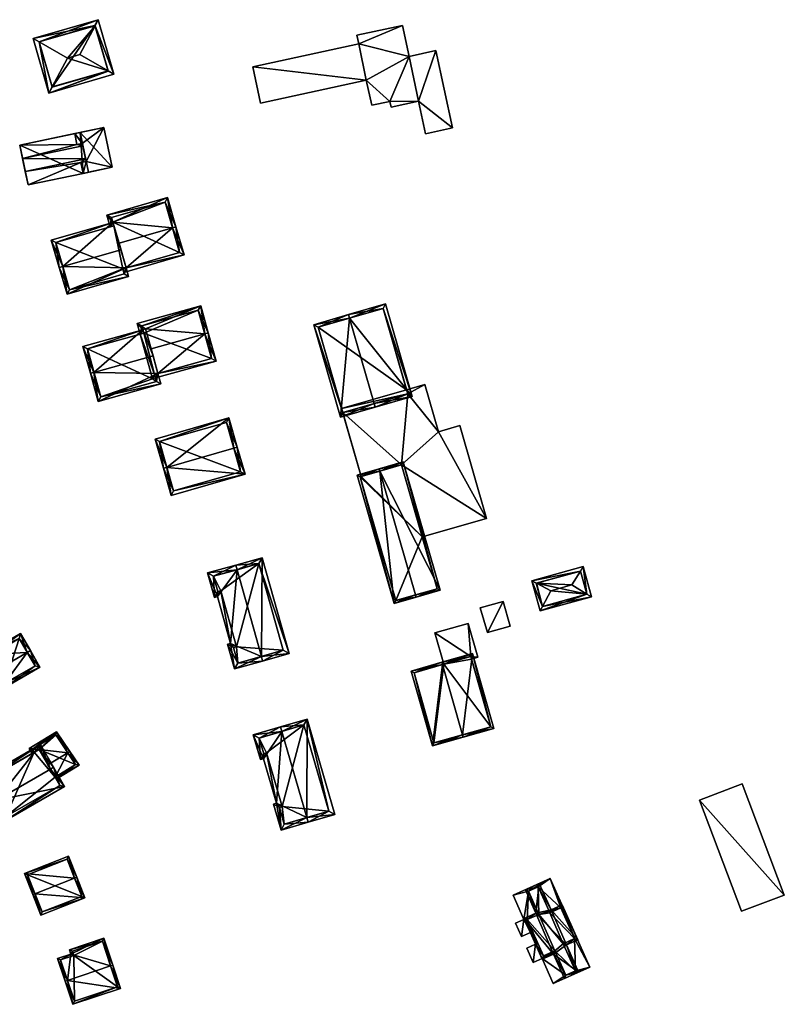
# Model space of a CAD drawing. Header units: inches. Extents: x 2685601 to 2690022, y 1235992 to 1239010.
# Tile 78 of 256: x 2686441 to 2686601, y 1236587 to 1236794. Entities that reach past the tile are written whole.
import ezdxf

# ---------------------------------------------------------------- set-up
doc = ezdxf.new("R2010")
doc.units = ezdxf.units.IN
doc.header["$MEASUREMENT"] = 0
doc.layers.add('Gebaeude Einzelhaus', color=10, linetype='Continuous')
doc.layers.add('Offenes Gebaeude', color=10, linetype='Continuous')

msp = doc.modelspace()

# ---------------------------------------------------------------- meshes
at = {"layer": 'Gebaeude Einzelhaus'}
mesh = msp.add_polyface(dxfattribs=at)
corners = [(2686457.215, 1236794.239, 418.853), (2686443.538, 1236790.294, 418.853), (2686444.786, 1236789.571, 419.285), (2686456.543, 1236792.961, 419.286), (2686450.72, 1236786.135, 421.341), (2686453.351, 1236786.894, 421.341), (2686460.523, 1236782.773, 418.853), (2686459.275, 1236783.49, 419.286), (2686446.845, 1236778.829, 418.853), (2686447.519, 1236780.1, 419.286), (2686456.531, 1236793.001, 419.269), (2686444.775, 1236789.61, 419.269), (2686459.285, 1236783.456, 419.271), (2686447.529, 1236780.066, 419.271), (2686459.285, 1236783.456, 410.561), (2686456.531, 1236793.001, 410.561), (2686444.775, 1236789.61, 410.561), (2686447.529, 1236780.066, 410.561)]
mesh.append_faces([[corners[k] for k in face] for face in [(7, 3, 6), (12, 7, 6), (9, 13, 8), (2, 9, 8), (8, 13, 12), (8, 12, 6), (11, 2, 1), (10, 11, 1), (1, 2, 8), (3, 10, 0), (6, 3, 0), (0, 10, 1), (8, 7, 9), (9, 7, 4), (4, 7, 5), (8, 6, 7), (2, 9, 4), (1, 8, 2), (2, 8, 9), (6, 3, 7), (7, 3, 5), (6, 0, 3), (3, 4, 5), (0, 2, 3), (3, 2, 4), (0, 1, 2)]], dxfattribs={"color": 13})
mesh.append_faces([[corners[k] for k in face] for face in [(15, 17, 16), (14, 17, 15), (13, 17, 14), (13, 14, 12), (9, 17, 13), (16, 17, 2), (2, 17, 9), (11, 16, 2), (15, 16, 10), (10, 16, 11), (14, 15, 3), (3, 15, 10), (7, 14, 3), (12, 14, 7)]], dxfattribs={"color": 41})
mesh = msp.add_polyface(dxfattribs=at)
corners = [(2686524.538, 1236777.123, 410.445), (2686526.018, 1236770.291, 410.445), (2686531.683, 1236771.519, 410.445), (2686528.169, 1236787.734, 410.445), (2686522.561, 1236786.519, 410.445), (2686511.979, 1236789.174, 410.445), (2686521.149, 1236793.039, 410.445), (2686513.539, 1236781.531, 410.445), (2686518.53, 1236777.083, 410.445), (2686511.59, 1236790.968, 410.445), (2686489.68, 1236784.341, 410.446), (2686491.331, 1236776.72, 410.446), (2686514.684, 1236776.249, 410.445), (2686518.791, 1236775.878, 410.445), (2686514.684, 1236776.249, 404.454), (2686513.539, 1236781.531, 404.454), (2686518.53, 1236777.083, 404.454), (2686518.791, 1236775.878, 404.454), (2686524.538, 1236777.123, 404.454), (2686526.018, 1236770.291, 404.454), (2686531.683, 1236771.519, 404.454), (2686528.169, 1236787.734, 404.454), (2686522.561, 1236786.519, 404.454), (2686521.149, 1236793.039, 404.454), (2686511.59, 1236790.968, 404.454), (2686511.979, 1236789.174, 404.454), (2686489.68, 1236784.341, 404.454), (2686491.331, 1236776.72, 404.454)]
mesh.append_faces([[corners[k] for k in face] for face in [(0, 8, 13), (8, 7, 12), (7, 10, 11), (7, 5, 10), (5, 6, 9), (0, 4, 8), (8, 4, 7), (7, 4, 5), (5, 4, 6), (0, 3, 4), (0, 2, 3), (0, 1, 2)]], dxfattribs={"color": 13})
mesh.append_faces([[corners[k] for k in face] for face in [(23, 25, 24), (25, 15, 26), (26, 15, 27), (15, 16, 14), (16, 18, 17), (18, 20, 19), (18, 21, 20), (23, 22, 25), (25, 22, 15), (15, 22, 16), (16, 22, 18), (18, 22, 21), (7, 11, 15), (15, 11, 27), (11, 10, 27), (27, 10, 26), (10, 5, 26), (26, 5, 25), (5, 9, 25), (25, 9, 24), (9, 6, 24), (24, 6, 23), (6, 4, 23), (23, 4, 22), (4, 3, 22), (22, 3, 21), (3, 2, 21), (21, 2, 20), (2, 1, 20), (20, 1, 19), (1, 0, 19), (19, 0, 18), (0, 13, 18), (18, 13, 17), (13, 8, 17), (17, 8, 16), (8, 12, 16), (16, 12, 14), (12, 7, 14), (14, 7, 15)]], dxfattribs={"color": 41})
mesh = msp.add_polyface(dxfattribs=at)
corners = [(2686441.311, 1236765.071, 428.06), (2686441.885, 1236762.341, 428.06), (2686454.553, 1236765.005, 428.06), (2686453.979, 1236767.735, 428.06), (2686452.74, 1236768.025, 427.563), (2686453.868, 1236768.262, 427.563), (2686440.72, 1236767.886, 425.405), (2686452.259, 1236770.313, 425.405), (2686453.535, 1236764.241, 427.563), (2686442.478, 1236759.526, 425.405), (2686454.016, 1236761.952, 425.405), (2686454.664, 1236764.478, 427.563), (2686460.13, 1236763.238, 427.563), (2686458.371, 1236771.599, 427.563), (2686454.016, 1236761.951, 427.563), (2686452.259, 1236770.313, 427.563), (2686453.386, 1236770.55, 425.405), (2686453.386, 1236770.55, 410.694), (2686440.72, 1236767.886, 410.694), (2686442.478, 1236759.526, 410.694), (2686454.016, 1236761.952, 410.694), (2686455.144, 1236762.189, 410.694), (2686455.144, 1236762.189, 425.405), (2686460.13, 1236763.238, 410.694), (2686458.371, 1236771.599, 410.694)]
mesh.append_faces([[corners[k] for k in face] for face in [(14, 11, 8), (5, 15, 4), (11, 13, 5), (5, 13, 15), (14, 12, 11), (11, 12, 13), (2, 8, 11), (8, 9, 10), (2, 1, 8), (8, 1, 9), (0, 4, 6), (6, 4, 7), (0, 3, 4), (4, 3, 5), (0, 2, 3), (0, 1, 2)]], dxfattribs={"color": 13})
mesh.append_faces([[corners[k] for k in face] for face in [(21, 17, 23), (23, 17, 24), (14, 8, 10), (7, 4, 15), (13, 16, 15), (15, 16, 7), (13, 24, 16), (16, 24, 17), (13, 12, 24), (24, 12, 23), (14, 22, 12), (12, 22, 23), (23, 22, 21), (14, 10, 22), (20, 17, 21), (20, 18, 17), (20, 19, 18), (3, 11, 5), (3, 2, 11), (10, 21, 22), (9, 20, 10), (10, 20, 21), (9, 19, 20), (0, 6, 1), (1, 6, 9), (9, 6, 19), (19, 6, 18), (7, 18, 6), (7, 17, 18), (7, 16, 17)]], dxfattribs={"color": 41})
mesh = msp.add_polyface(dxfattribs=at)
corners = [(2686447.355, 1236747.918, 424.412), (2686449.03, 1236742.149, 426.735), (2686449.75, 1236742.358, 426.735), (2686460.26, 1236751.664, 424.412), (2686461.978, 1236745.908, 426.735), (2686463.091, 1236742.074, 425.371), (2686450.655, 1236736.551, 424.744), (2686463.603, 1236740.31, 424.744), (2686460.303, 1236751.676, 424.412), (2686448.285, 1236747.406, 424.702), (2686451.166, 1236737.48, 425), (2686462.674, 1236740.821, 425), (2686462.37, 1236741.865, 425.371), (2686460.469, 1236750.944, 424.702), (2686460.26, 1236751.664, 422.194), (2686459.045, 1236753.159, 421.592), (2686459.749, 1236750.735, 422.449), (2686460.303, 1236751.676, 422.195), (2686471.759, 1236756.85, 421.592), (2686460.469, 1236750.944, 422.449), (2686472.809, 1236750.544, 423.748), (2686461.579, 1236747.283, 423.748), (2686473.529, 1236750.753, 423.748), (2686463.091, 1236742.074, 421.854), (2686462.579, 1236741.146, 421.592), (2686462.37, 1236741.865, 421.854), (2686475.251, 1236744.824, 421.592), (2686471.248, 1236755.921, 421.847), (2686459.974, 1236752.648, 421.847), (2686474.321, 1236745.335, 421.854), (2686460.26, 1236751.664, 409.24), (2686460.469, 1236750.944, 409.24), (2686448.285, 1236747.406, 409.24), (2686451.166, 1236737.48, 409.24), (2686462.674, 1236740.821, 409.24), (2686462.37, 1236741.865, 409.24), (2686463.091, 1236742.074, 409.24), (2686460.303, 1236751.676, 409.24), (2686474.321, 1236745.335, 409.24), (2686471.248, 1236755.921, 409.24), (2686459.974, 1236752.648, 409.24)]
mesh.append_faces([[corners[k] for k in face] for face in [(23, 24, 25), (29, 26, 23), (23, 26, 24), (29, 22, 26), (29, 20, 22), (16, 14, 19), (15, 28, 16), (16, 28, 14), (18, 27, 15), (15, 27, 28), (18, 22, 27), (27, 22, 20), (20, 26, 22), (20, 23, 26), (26, 23, 24), (24, 23, 25), (20, 21, 23), (18, 20, 22), (18, 17, 20), (20, 17, 21), (14, 16, 19), (18, 15, 17), (17, 15, 14), (14, 15, 16), (13, 9, 3), (11, 12, 5), (10, 11, 7), (7, 11, 5), (6, 10, 7), (2, 10, 1), (9, 2, 1), (1, 10, 6), (3, 9, 0), (0, 9, 1), (4, 8, 3), (2, 5, 4), (1, 6, 2), (2, 6, 5), (5, 6, 7), (0, 2, 3), (3, 2, 4), (0, 1, 2)]], dxfattribs={"color": 13})
mesh.append_faces([[corners[k] for k in face] for face in [(39, 37, 40), (40, 37, 30), (39, 38, 37), (37, 38, 36), (28, 30, 14), (28, 40, 30), (28, 27, 40), (40, 27, 39), (20, 39, 27), (20, 38, 39), (20, 29, 38), (23, 38, 29), (23, 36, 38), (32, 35, 33), (33, 35, 34), (32, 31, 35), (35, 31, 36), (36, 31, 37), (37, 31, 30), (25, 23, 12), (12, 23, 5), (25, 36, 23), (25, 35, 36), (11, 25, 12), (11, 34, 25), (25, 34, 35), (11, 10, 34), (34, 10, 33), (2, 9, 10), (10, 9, 33), (33, 9, 32), (19, 9, 13), (19, 32, 9), (19, 31, 32), (14, 19, 3), (3, 19, 13), (14, 31, 19), (14, 30, 31), (17, 3, 8), (17, 14, 3), (8, 21, 17), (21, 5, 23), (8, 4, 21), (21, 4, 5)]], dxfattribs={"color": 41})
mesh = msp.add_polyface(dxfattribs=at)
corners = [(2686481.965, 1236722.511, 421.798), (2686480.321, 1236728.443, 424.288), (2686479.6, 1236728.243, 424.288), (2686469.76, 1236719.908, 422.101), (2686468.317, 1236725.116, 424.288), (2686469.238, 1236718.985, 421.798), (2686469.038, 1236719.708, 422.101), (2686467.169, 1236729.261, 422.355), (2686478.745, 1236734.135, 421.633), (2686465.421, 1236730.445, 421.633), (2686466.574, 1236729.096, 422.355), (2686466.051, 1236728.174, 422.692), (2686466.774, 1236728.374, 422.692), (2686481.043, 1236723.034, 422.101), (2686478.223, 1236733.213, 421.97), (2686466.344, 1236729.923, 421.97), (2686457.203, 1236714.058, 424.785), (2686470.37, 1236717.705, 424.785), (2686469.76, 1236719.908, 425.654), (2686456.294, 1236720.144, 427.108), (2686468.739, 1236723.591, 427.108), (2686455.571, 1236719.944, 427.108), (2686454.001, 1236725.613, 424.785), (2686466.574, 1236729.096, 424.785), (2686467.169, 1236729.261, 424.785), (2686469.448, 1236718.228, 425.07), (2686457.725, 1236714.98, 425.07), (2686469.038, 1236719.708, 425.654), (2686454.924, 1236725.09, 425.081), (2686466.774, 1236728.374, 425.081), (2686469.238, 1236718.985, 409.646), (2686469.038, 1236719.708, 409.646), (2686481.043, 1236723.034, 409.646), (2686478.223, 1236733.213, 409.646), (2686466.344, 1236729.923, 409.646), (2686466.774, 1236728.374, 409.646), (2686466.051, 1236728.174, 409.646), (2686468.643, 1236718.82, 409.646), (2686454.924, 1236725.09, 409.646), (2686457.725, 1236714.98, 409.646), (2686469.448, 1236718.228, 409.646)]
mesh.append_faces([[corners[k] for k in face] for face in [(19, 26, 21), (28, 19, 21), (21, 26, 16), (22, 28, 21), (29, 28, 23), (23, 28, 22), (25, 27, 18), (26, 25, 17), (16, 26, 17), (17, 25, 18), (23, 20, 24), (23, 19, 20), (23, 22, 19), (19, 22, 21), (16, 19, 21), (16, 18, 19), (19, 18, 20), (16, 17, 18), (11, 10, 12), (8, 15, 9), (9, 15, 11), (11, 15, 10), (1, 14, 8), (8, 14, 15), (1, 2, 14), (0, 13, 1), (1, 13, 2), (0, 3, 13), (0, 5, 3), (3, 5, 6), (10, 11, 12), (10, 9, 11), (8, 2, 1), (10, 7, 9), (9, 7, 8), (8, 7, 2), (2, 7, 4), (0, 3, 5), (5, 3, 6), (0, 2, 3), (3, 2, 4), (0, 1, 2)]], dxfattribs={"color": 13})
mesh.append_faces([[corners[k] for k in face] for face in [(39, 37, 40), (40, 37, 30), (39, 38, 37), (37, 38, 36), (7, 10, 24), (24, 10, 23), (24, 4, 7), (4, 18, 3), (24, 20, 4), (4, 20, 18), (27, 3, 18), (27, 6, 3), (25, 6, 27), (25, 5, 6), (25, 40, 5), (5, 40, 30), (25, 26, 40), (40, 26, 39), (26, 38, 39), (19, 28, 26), (26, 28, 38), (29, 11, 28), (28, 11, 38), (38, 11, 36), (29, 12, 11), (23, 12, 29), (23, 10, 12), (35, 31, 36), (36, 31, 37), (37, 31, 30), (35, 32, 31), (35, 33, 32), (35, 34, 33), (12, 35, 11), (11, 35, 36), (10, 35, 12), (10, 15, 35), (35, 15, 34), (15, 14, 34), (34, 14, 33), (14, 32, 33), (2, 13, 14), (14, 13, 32), (3, 32, 13), (3, 31, 32), (3, 6, 31), (5, 31, 6), (5, 30, 31)]], dxfattribs={"color": 41})
mesh = msp.add_polyface(dxfattribs=at)
corners = [(2686510.027, 1236731.546, 419.265), (2686502.504, 1236730.159, 414.785), (2686508.098, 1236710.75, 414.785), (2686509.819, 1236732.268, 419.265), (2686515.205, 1236713.579, 419.265), (2686515.413, 1236712.858, 419.265), (2686523.205, 1236715.104, 414.288), (2686517.611, 1236734.513, 414.288), (2686508.61, 1236711.679, 415.226), (2686522.276, 1236715.616, 414.749), (2686517.099, 1236733.584, 414.748), (2686503.433, 1236729.646, 415.227), (2686508.61, 1236711.679, 412.546), (2686522.276, 1236715.616, 412.546), (2686522.02, 1236716.504, 412.546), (2686517.099, 1236733.584, 405.177), (2686522.02, 1236716.504, 405.176), (2686503.433, 1236729.646, 405.177), (2686508.355, 1236712.565, 412.546), (2686508.355, 1236712.565, 405.176), (2686522.276, 1236715.616, 405.176), (2686508.61, 1236711.679, 405.176)]
mesh.append_faces([[corners[k] for k in face] for face in [(11, 8, 1), (0, 11, 3), (10, 0, 3), (3, 11, 1), (7, 10, 3), (9, 10, 6), (6, 10, 7), (5, 8, 4), (4, 9, 5), (5, 9, 6), (1, 8, 2), (2, 8, 5), (0, 7, 3), (4, 6, 0), (0, 6, 7), (4, 5, 6), (0, 2, 4), (4, 2, 5), (3, 1, 0), (0, 1, 2)]], dxfattribs={"color": 13})
mesh.append_faces([[corners[k] for k in face] for face in [(16, 17, 15), (16, 19, 17), (16, 20, 19), (19, 20, 21), (8, 18, 12), (18, 17, 19), (8, 11, 18), (18, 11, 17), (0, 10, 11), (11, 10, 17), (17, 10, 15), (15, 14, 16), (14, 9, 13), (15, 10, 14), (14, 10, 9), (9, 4, 13), (13, 4, 12), (12, 4, 8)]], dxfattribs={"color": 41})
mesh = msp.add_polyface(dxfattribs=at)
corners = [(2686538.798, 1236689.461, 412.546), (2686533.18, 1236708.958, 412.546), (2686528.733, 1236707.676, 412.546), (2686522.276, 1236715.616, 412.546), (2686525.869, 1236717.613, 412.546), (2686520.92, 1236700.719, 412.546), (2686522.02, 1236716.504, 412.546), (2686508.61, 1236711.679, 412.546), (2686508.334, 1236712.559, 412.546), (2686508.355, 1236712.565, 412.546), (2686512.449, 1236698.277, 412.546), (2686525.287, 1236685.567, 412.546), (2686508.334, 1236712.559, 405.176), (2686512.449, 1236698.277, 405.176), (2686525.287, 1236685.567, 405.176), (2686538.798, 1236689.461, 405.176), (2686533.18, 1236708.958, 405.176), (2686528.733, 1236707.676, 405.176), (2686525.869, 1236717.613, 405.176), (2686522.02, 1236716.504, 405.176), (2686508.355, 1236712.565, 405.176), (2686520.92, 1236700.719, 405.176), (2686508.61, 1236711.679, 405.176), (2686522.276, 1236715.616, 405.176)]
mesh.append_faces([[corners[k] for k in face] for face in [(0, 5, 11), (5, 7, 10), (10, 7, 8), (8, 7, 9), (5, 3, 7), (3, 4, 6), (0, 2, 5), (5, 2, 3), (3, 2, 4), (0, 1, 2)]], dxfattribs={"color": 13})
mesh.append_faces([[corners[k] for k in face] for face in [(17, 23, 18), (18, 23, 19), (22, 12, 20), (22, 13, 12), (17, 21, 23), (23, 21, 22), (22, 21, 13), (16, 15, 17), (17, 15, 21), (21, 15, 14), (12, 9, 20), (12, 8, 9), (18, 19, 4), (4, 19, 6), (4, 2, 18), (18, 2, 17), (2, 1, 17), (17, 1, 16), (1, 0, 16), (16, 0, 15), (15, 0, 14), (14, 0, 11), (8, 13, 10), (8, 12, 13)]], dxfattribs={"color": 41})
mesh = msp.add_polyface(dxfattribs=at)
corners = [(2686471.619, 1236700.191, 424.175), (2686484.691, 1236710.561, 421.687), (2686469.145, 1236706.12, 421.687), (2686485.723, 1236704.22, 424.175), (2686486.444, 1236704.426, 424.175), (2686470.898, 1236699.985, 424.175), (2686488.065, 1236698.751, 421.687), (2686472.519, 1236694.309, 421.687), (2686470.073, 1236705.605, 421.979), (2686473.034, 1236695.236, 422.003), (2686487.138, 1236699.266, 422.003), (2686484.176, 1236709.634, 421.979), (2686487.138, 1236699.266, 407.502), (2686484.176, 1236709.634, 407.502), (2686470.073, 1236705.605, 407.502), (2686473.034, 1236695.236, 407.502)]
mesh.append_faces([[corners[k] for k in face] for face in [(11, 8, 1), (3, 11, 4), (10, 3, 4), (4, 11, 1), (6, 9, 10), (6, 10, 4), (7, 9, 6), (0, 9, 5), (8, 0, 5), (5, 9, 7), (1, 8, 2), (2, 8, 5), (7, 0, 5), (7, 6, 0), (0, 6, 3), (3, 6, 4), (0, 2, 5), (4, 1, 3), (3, 1, 0), (0, 1, 2)]], dxfattribs={"color": 13})
mesh.append_faces([[corners[k] for k in face] for face in [(12, 15, 14), (12, 14, 13), (9, 15, 12), (9, 12, 10), (14, 15, 0), (0, 15, 9), (8, 14, 0), (13, 14, 11), (11, 14, 8), (12, 13, 3), (3, 13, 11), (10, 12, 3)]], dxfattribs={"color": 41})
mesh = msp.add_polyface(dxfattribs=at)
corners = [(2686516.404, 1236699.417, 419.929), (2686516.265, 1236699.898, 419.929), (2686511.611, 1236698.556, 415.118), (2686519.388, 1236671.573, 415.118), (2686523.903, 1236673.394, 419.929), (2686524.041, 1236672.914, 419.929), (2686529.039, 1236674.354, 415.449), (2686521.263, 1236701.338, 415.449), (2686519.73, 1236672.191, 415.615), (2686512.23, 1236698.214, 415.615), (2686528.42, 1236674.696, 415.88), (2686520.92, 1236700.719, 415.881), (2686528.42, 1236674.696, 405.176), (2686519.73, 1236672.191, 405.176), (2686525.287, 1236685.567, 412.546), (2686525.287, 1236685.567, 405.176), (2686520.92, 1236700.719, 412.546), (2686512.449, 1236698.277, 412.546), (2686512.23, 1236698.214, 405.176), (2686512.449, 1236698.277, 405.176), (2686520.92, 1236700.719, 405.176)]
mesh.append_faces([[corners[k] for k in face] for face in [(0, 9, 1), (11, 0, 1), (1, 9, 2), (10, 11, 7), (7, 11, 1), (6, 10, 7), (5, 8, 4), (4, 10, 5), (5, 10, 6), (9, 8, 3), (2, 9, 3), (3, 8, 5), (0, 7, 1), (5, 6, 4), (4, 6, 0), (0, 6, 7), (0, 3, 4), (4, 3, 5), (0, 2, 3), (0, 1, 2)]], dxfattribs={"color": 13})
mesh.append_faces([[corners[k] for k in face] for face in [(15, 19, 20), (15, 18, 19), (12, 13, 15), (15, 13, 18), (8, 9, 13), (13, 9, 18), (18, 17, 19), (17, 11, 16), (18, 9, 17), (17, 9, 11), (11, 9, 0), (11, 14, 16), (14, 12, 15), (11, 10, 14), (14, 10, 12), (10, 8, 12), (12, 8, 13), (10, 4, 8)]], dxfattribs={"color": 41})
mesh = msp.add_polyface(dxfattribs=at)
corners = [(2686491.493, 1236660.469, 425.254), (2686497.304, 1236661.06, 422.932), (2686491.655, 1236681.206, 422.932), (2686491.763, 1236659.506, 425.254), (2686486.385, 1236678.691, 425.254), (2686486.115, 1236679.653, 425.254), (2686482.251, 1236673.033, 423.172), (2686480.203, 1236677.995, 422.932), (2686481.641, 1236672.863, 422.932), (2686485.009, 1236663.198, 423.172), (2686485.85, 1236657.849, 422.932), (2686484.399, 1236663.026, 422.932), (2686490.963, 1236679.974, 423.335), (2686481.435, 1236677.303, 423.31), (2686482.335, 1236674.094, 423.311), (2686482.945, 1236674.264, 423.55), (2686485.631, 1236662.334, 423.31), (2686486.241, 1236662.505, 423.55), (2686486.543, 1236659.081, 423.31), (2686496.071, 1236661.753, 423.336), (2686490.963, 1236679.974, 409.57), (2686481.435, 1236677.303, 409.57), (2686482.335, 1236674.094, 409.57), (2686482.945, 1236674.264, 409.57), (2686486.241, 1236662.505, 409.57), (2686485.631, 1236662.334, 409.57), (2686486.543, 1236659.081, 409.57), (2686496.071, 1236661.753, 409.57)]
mesh.append_faces([[corners[k] for k in face] for face in [(1, 19, 12), (0, 19, 3), (18, 0, 3), (3, 19, 1), (10, 18, 3), (16, 18, 11), (11, 18, 10), (17, 16, 9), (15, 17, 9), (9, 16, 11), (14, 15, 6), (6, 15, 9), (13, 14, 8), (8, 14, 6), (7, 13, 8), (4, 13, 5), (12, 4, 5), (5, 13, 7), (1, 12, 2), (2, 12, 5), (0, 10, 3), (4, 9, 0), (0, 9, 10), (10, 9, 11), (4, 6, 9), (5, 7, 4), (4, 7, 6), (6, 7, 8), (0, 2, 4), (4, 2, 5), (3, 1, 0), (0, 1, 2)]], dxfattribs={"color": 13})
mesh.append_faces([[corners[k] for k in face] for face in [(24, 27, 26), (24, 26, 25), (21, 23, 22), (20, 27, 24), (20, 24, 23), (20, 23, 21), (12, 27, 20), (19, 27, 12), (26, 27, 0), (0, 27, 19), (18, 26, 0), (25, 26, 18), (16, 25, 18), (24, 25, 16), (17, 24, 16), (23, 24, 17), (15, 23, 17), (22, 23, 14), (14, 23, 15), (21, 22, 13), (13, 22, 14), (20, 21, 4), (4, 21, 13), (12, 20, 4)]], dxfattribs={"color": 41})
mesh = msp.add_polyface(dxfattribs=at)
corners = [(2686558.531, 1236678.401, 410.633), (2686548.325, 1236676.35, 410.27), (2686549.293, 1236675.84, 410.633), (2686559.099, 1236679.338, 410.27), (2686556.761, 1236675.485, 411.764), (2686552.313, 1236674.251, 411.764), (2686559.918, 1236673.572, 410.612), (2686560.855, 1236673.004, 410.27), (2686550.592, 1236670.985, 410.612), (2686550.081, 1236670.016, 410.27), (2686558.576, 1236678.414, 410.612), (2686549.249, 1236675.828, 410.612), (2686559.931, 1236673.526, 410.592), (2686550.604, 1236670.94, 410.592), (2686559.931, 1236673.526, 402.935), (2686558.576, 1236678.414, 402.935), (2686549.249, 1236675.828, 402.936), (2686550.604, 1236670.94, 402.935)]
mesh.append_faces([[corners[k] for k in face] for face in [(12, 6, 7), (8, 13, 9), (9, 13, 12), (9, 12, 7), (11, 8, 1), (2, 11, 1), (0, 2, 1), (1, 8, 9), (10, 0, 3), (6, 10, 3), (7, 6, 3), (3, 0, 1), (8, 6, 5), (5, 6, 4), (9, 7, 8), (8, 7, 6), (2, 8, 5), (2, 1, 8), (8, 1, 9), (6, 0, 4), (7, 3, 6), (6, 3, 0), (0, 2, 4), (4, 2, 5), (3, 1, 0), (0, 1, 2)]], dxfattribs={"color": 13})
mesh.append_faces([[corners[k] for k in face] for face in [(14, 17, 16), (14, 16, 15), (12, 17, 14), (13, 17, 12), (16, 17, 8), (8, 17, 13), (11, 16, 8), (2, 16, 11), (15, 16, 0), (0, 16, 2), (10, 15, 0), (14, 15, 6), (6, 15, 10), (12, 14, 6)]], dxfattribs={"color": 41})
mesh = msp.add_polyface(dxfattribs=at)
corners = [(2686542.315, 1236672.031, 410.934), (2686538.994, 1236665.474, 410.436), (2686543.796, 1236666.845, 410.934), (2686537.511, 1236670.659, 410.436), (2686542.315, 1236672.031, 405.186), (2686543.796, 1236666.845, 405.186), (2686537.511, 1236670.659, 405.186), (2686538.994, 1236665.474, 405.186)]
mesh.append_faces([[corners[k] for k in face] for face in [(3, 1, 0), (0, 1, 2)]], dxfattribs={"color": 13})
mesh.append_faces([[corners[k] for k in face] for face in [(4, 7, 6), (4, 5, 7), (2, 1, 5), (5, 1, 7), (1, 3, 7), (7, 3, 6), (3, 4, 6), (3, 0, 4), (0, 2, 4), (4, 2, 5)]], dxfattribs={"color": 41})
mesh = msp.add_polyface(dxfattribs=at)
corners = [(2686535.539, 1236660.449, 411.088), (2686534.98, 1236667.406, 410.934), (2686527.97, 1236665.416, 410.934), (2686536.999, 1236660.291, 411.1), (2686529.84, 1236658.831, 411.088), (2686535.689, 1236659.919, 411.1), (2686527.97, 1236665.416, 405.383), (2686534.98, 1236667.406, 405.383), (2686529.84, 1236658.831, 405.383), (2686535.689, 1236659.919, 405.383), (2686536.999, 1236660.291, 405.383), (2686535.539, 1236660.449, 405.383)]
mesh.append_faces([[corners[k] for k in face] for face in [(3, 0, 5), (0, 2, 4), (3, 1, 0), (0, 1, 2)]], dxfattribs={"color": 13})
mesh.append_faces([[corners[k] for k in face] for face in [(6, 11, 8), (11, 10, 9), (6, 7, 11), (11, 7, 10), (1, 10, 7), (1, 3, 10), (10, 3, 9), (9, 3, 5), (4, 2, 8), (8, 2, 6), (2, 1, 6), (6, 1, 7)]], dxfattribs={"color": 41})
mesh = msp.add_polyface(dxfattribs=at)
corners = [(2686434.897, 1236660.937, 433.486), (2686436.59, 1236658.011, 434.767), (2686442.305, 1236661.317, 434.767), (2686434.577, 1236659.994, 433.735), (2686435.942, 1236657.636, 434.767), (2686440.885, 1236665.268, 433.202), (2686442.954, 1236661.693, 434.767), (2686434.521, 1236661.586, 433.202), (2686434.249, 1236660.562, 433.486), (2686444.953, 1236658.236, 433.202), (2686437.565, 1236654.83, 433.496), (2686437.941, 1236654.181, 433.202), (2686440.611, 1236664.244, 433.486), (2686443.929, 1236658.51, 433.496), (2686443.929, 1236658.51, 424.262), (2686440.611, 1236664.244, 424.262), (2686434.249, 1236660.562, 424.262), (2686437.565, 1236654.83, 424.262)]
mesh.append_faces([[corners[k] for k in face] for face in [(9, 13, 6), (6, 13, 2), (9, 11, 13), (13, 11, 10), (5, 12, 7), (7, 12, 0), (5, 6, 12), (12, 6, 2), (9, 10, 11), (10, 1, 4), (9, 2, 10), (10, 2, 1), (9, 6, 2), (3, 0, 8), (0, 5, 7), (0, 2, 5), (5, 2, 6), (4, 1, 3), (3, 1, 0), (0, 1, 2)]], dxfattribs={"color": 13})
mesh.append_faces([[corners[k] for k in face] for face in [(14, 17, 15), (15, 17, 16), (14, 13, 17), (17, 13, 10), (15, 0, 12), (15, 16, 0), (0, 16, 8), (12, 14, 15), (2, 13, 12), (12, 13, 14)]], dxfattribs={"color": 41})
mesh = msp.add_polyface(dxfattribs=at)
corners = [(2686529.583, 1236658.758, 421.717), (2686529.446, 1236659.239, 421.717), (2686522.965, 1236657.399, 416.574), (2686527.428, 1236641.68, 416.574), (2686533.773, 1236644.001, 421.717), (2686533.909, 1236643.52, 421.717), (2686540.346, 1236645.348, 416.74), (2686535.884, 1236661.066, 416.74), (2686523.583, 1236657.054, 416.956), (2686527.773, 1236642.298, 416.956), (2686539.729, 1236645.693, 417.111), (2686535.539, 1236660.449, 417.112), (2686539.729, 1236645.693, 405.383), (2686527.773, 1236642.298, 405.383), (2686535.689, 1236659.919, 405.383), (2686535.689, 1236659.919, 411.1), (2686535.539, 1236660.449, 411.088), (2686529.84, 1236658.831, 411.088), (2686523.583, 1236657.054, 405.383), (2686529.84, 1236658.831, 405.383), (2686535.539, 1236660.449, 405.383)]
mesh.append_faces([[corners[k] for k in face] for face in [(7, 11, 1), (1, 11, 0), (5, 10, 6), (6, 10, 7), (7, 10, 11), (5, 4, 10), (3, 9, 5), (5, 9, 4), (0, 8, 1), (1, 8, 2), (2, 8, 3), (3, 8, 9), (4, 7, 0), (0, 7, 1), (5, 6, 4), (4, 6, 7), (0, 3, 4), (4, 3, 5), (0, 2, 3), (0, 1, 2)]], dxfattribs={"color": 13})
mesh.append_faces([[corners[k] for k in face] for face in [(12, 19, 14), (14, 19, 20), (12, 13, 19), (19, 13, 18), (9, 8, 13), (13, 8, 18), (0, 17, 8), (8, 17, 18), (18, 17, 19), (0, 11, 17), (17, 11, 16), (12, 15, 10), (10, 15, 11), (11, 15, 16), (12, 14, 15), (10, 9, 12), (12, 9, 13), (10, 4, 9)]], dxfattribs={"color": 41})
mesh = msp.add_polyface(dxfattribs=at)
corners = [(2686489.789, 1236644.005, 422.765), (2686491.315, 1236638.781, 422.765), (2686491.915, 1236638.956, 423.045), (2686495.766, 1236644.71, 425.42), (2686494.645, 1236629.61, 423.044), (2686495.64, 1236623.978, 422.765), (2686494.046, 1236629.435, 422.765), (2686501.057, 1236626.602, 425.419), (2686501.338, 1236625.641, 425.419), (2686495.485, 1236645.67, 425.42), (2686501.093, 1236647.308, 422.764), (2686506.945, 1236627.28, 422.764), (2686491.995, 1236640.021, 423.213), (2686491.029, 1236643.326, 423.212), (2686492.595, 1236640.196, 423.493), (2686495.286, 1236628.756, 423.212), (2686495.885, 1236628.931, 423.491), (2686496.32, 1236625.218, 423.212), (2686505.705, 1236627.959, 423.218), (2686500.413, 1236646.068, 423.22), (2686500.413, 1236646.068, 409.735), (2686491.029, 1236643.326, 409.735), (2686491.995, 1236640.021, 409.735), (2686492.595, 1236640.196, 409.735), (2686495.885, 1236628.931, 409.735), (2686495.286, 1236628.756, 409.735), (2686496.32, 1236625.218, 409.735), (2686505.705, 1236627.959, 409.735)]
mesh.append_faces([[corners[k] for k in face] for face in [(3, 13, 9), (19, 3, 9), (9, 13, 0), (10, 18, 19), (10, 19, 9), (11, 18, 10), (7, 18, 8), (17, 7, 8), (8, 18, 11), (15, 17, 5), (5, 17, 8), (6, 15, 5), (16, 15, 4), (14, 16, 4), (4, 15, 6), (12, 14, 2), (2, 14, 4), (13, 12, 1), (0, 13, 1), (1, 12, 2), (11, 7, 8), (11, 10, 7), (7, 10, 3), (3, 10, 9), (0, 3, 9), (7, 5, 8), (3, 4, 7), (7, 4, 5), (5, 4, 6), (0, 2, 3), (3, 2, 4), (0, 1, 2)]], dxfattribs={"color": 13})
mesh.append_faces([[corners[k] for k in face] for face in [(24, 27, 26), (24, 26, 25), (21, 23, 22), (20, 27, 24), (20, 24, 23), (20, 23, 21), (18, 27, 20), (18, 20, 19), (26, 27, 7), (7, 27, 18), (17, 26, 7), (25, 26, 15), (15, 26, 17), (24, 25, 15), (16, 24, 15), (23, 24, 16), (14, 23, 16), (22, 23, 12), (12, 23, 14), (21, 22, 13), (13, 22, 12), (20, 21, 3), (3, 21, 13), (19, 20, 3)]], dxfattribs={"color": 41})
mesh = msp.add_polyface(dxfattribs=at)
corners = [(2686444.784, 1236640.923, 433.447), (2686448.411, 1236644.655, 433.053), (2686442.696, 1236641.134, 433.053), (2686450.8, 1236640.237, 434.602), (2686451.226, 1236640.499, 434.602), (2686443.772, 1236640.34, 433.436), (2686443.339, 1236640.091, 433.431), (2686446.652, 1236637.68, 434.602), (2686448.132, 1236635.108, 433.465), (2686453.171, 1236637.628, 433.274), (2686448.381, 1236634.676, 433.274), (2686452.465, 1236637.779, 433.465), (2686448.266, 1236643.978, 433.208), (2686443.384, 1236640.97, 433.208), (2686452.465, 1236637.779, 425.083), (2686448.266, 1236643.978, 425.083), (2686443.384, 1236640.97, 425.083), (2686443.772, 1236640.34, 425.083), (2686448.132, 1236635.108, 425.083), (2686444.784, 1236640.923, 425.083)]
mesh.append_faces([[corners[k] for k in face] for face in [(1, 13, 2), (2, 13, 6), (6, 13, 5), (4, 12, 1), (1, 12, 13), (4, 3, 12), (10, 11, 9), (9, 11, 4), (4, 11, 3), (10, 8, 11), (3, 9, 4), (3, 8, 9), (9, 8, 10), (3, 7, 8), (3, 0, 7), (0, 2, 5), (5, 2, 6), (4, 1, 3), (3, 1, 0), (0, 1, 2)]], dxfattribs={"color": 13})
mesh.append_faces([[corners[k] for k in face] for face in [(14, 19, 15), (15, 19, 16), (16, 19, 17), (14, 18, 19), (14, 11, 18), (18, 11, 8), (16, 17, 13), (13, 17, 5), (13, 12, 16), (16, 12, 15), (3, 15, 12), (3, 14, 15), (3, 11, 14)]], dxfattribs={"color": 41})
mesh = msp.add_polyface(dxfattribs=at)
corners = [(2686435.843, 1236630.29, 437.588), (2686445.059, 1236641.946, 435.819), (2686432.448, 1236634.683, 435.819), (2686447.155, 1236636.806, 437.588), (2686447.804, 1236637.18, 437.588), (2686435.193, 1236629.916, 437.588), (2686437.538, 1236625.845, 435.819), (2686450.149, 1236633.109, 435.819), (2686433.471, 1236634.408, 436.06), (2686444.784, 1236640.923, 436.06), (2686437.813, 1236626.869, 436.102), (2686449.125, 1236633.384, 436.101), (2686448.132, 1236635.108, 433.465), (2686446.652, 1236637.68, 434.602), (2686449.125, 1236633.384, 425.083), (2686448.132, 1236635.108, 425.083), (2686444.784, 1236640.923, 433.447), (2686443.772, 1236640.34, 433.436), (2686433.471, 1236634.408, 425.083), (2686443.772, 1236640.34, 425.083), (2686437.813, 1236626.869, 425.083), (2686444.784, 1236640.923, 425.083)]
mesh.append_faces([[corners[k] for k in face] for face in [(3, 9, 4), (11, 3, 4), (7, 11, 4), (6, 10, 11), (6, 11, 7), (0, 10, 5), (8, 0, 5), (5, 10, 6), (2, 8, 5), (9, 8, 1), (4, 9, 1), (1, 8, 2), (0, 7, 3), (3, 7, 4), (5, 6, 0), (0, 6, 7), (0, 2, 5), (4, 1, 3), (3, 1, 0), (0, 1, 2)]], dxfattribs={"color": 13})
mesh.append_faces([[corners[k] for k in face] for face in [(15, 19, 21), (14, 20, 15), (15, 20, 19), (19, 20, 18), (11, 20, 14), (11, 10, 20), (0, 8, 10), (10, 8, 20), (20, 8, 18), (18, 17, 19), (17, 9, 16), (18, 8, 17), (17, 8, 9), (9, 13, 16), (12, 14, 15), (12, 11, 14), (9, 3, 13), (13, 3, 12), (12, 3, 11)]], dxfattribs={"color": 41})
mesh = msp.add_polyface(dxfattribs=at)
corners = [(2686452.247, 1236613.878, 441.622), (2686450.973, 1236618.489, 438.801), (2686441.699, 1236614.844, 438.801), (2686452.713, 1236614.061, 441.622), (2686443.905, 1236610.599, 441.622), (2686443.439, 1236610.416, 441.622), (2686454.399, 1236609.77, 438.967), (2686445.125, 1236606.126, 438.967), (2686450.69, 1236617.84, 439.098), (2686453.75, 1236610.053, 439.255), (2686442.348, 1236614.561, 439.098), (2686445.408, 1236606.775, 439.255), (2686453.75, 1236610.053, 428.179), (2686450.69, 1236617.84, 428.179), (2686442.348, 1236614.561, 428.179), (2686445.408, 1236606.775, 428.179)]
mesh.append_faces([[corners[k] for k in face] for face in [(6, 11, 9), (7, 11, 6), (4, 11, 5), (10, 4, 5), (5, 11, 7), (8, 10, 2), (2, 10, 5), (1, 8, 2), (0, 8, 3), (9, 0, 3), (6, 9, 3), (3, 8, 1), (7, 4, 5), (7, 6, 4), (4, 6, 0), (0, 6, 3), (0, 2, 4), (4, 2, 5), (3, 1, 0), (0, 1, 2)]], dxfattribs={"color": 13})
mesh.append_faces([[corners[k] for k in face] for face in [(12, 15, 14), (12, 14, 13), (11, 15, 12), (11, 12, 9), (4, 15, 11), (14, 15, 10), (10, 15, 4), (13, 14, 8), (8, 14, 10), (12, 13, 8), (0, 12, 8), (9, 12, 0)]], dxfattribs={"color": 41})
mesh = msp.add_polyface(dxfattribs=at)
corners = [(2686548.605, 1236596.173, 414.824), (2686549.138, 1236600.018, 414.824), (2686547.26, 1236599.178, 414.824), (2686550.49, 1236597.016, 414.824), (2686550.793, 1236597.545, 414.824), (2686547.375, 1236605.176, 414.824), (2686548.046, 1236602.454, 414.824), (2686555.454, 1236593.479, 414.824), (2686552.843, 1236591.763, 414.824), (2686553.16, 1236598.605, 414.824), (2686560.539, 1236595.209, 414.824), (2686557.316, 1236601.183, 414.824), (2686552.223, 1236613.779, 414.824), (2686557.506, 1236594.399, 414.824), (2686547.636, 1236611.176, 414.824), (2686544.416, 1236610.283, 414.824), (2686549.659, 1236612.083, 414.824), (2686554.434, 1236607.616, 414.824), (2686546.679, 1236605.23, 414.824), (2686546.17, 1236601.613, 414.824), (2686544.906, 1236604.435, 414.824), (2686549.831, 1236606.276, 414.824), (2686551.963, 1236606.948, 414.824), (2686552.121, 1236606.58, 414.824), (2686554.944, 1236600.119, 414.824), (2686544.416, 1236610.283, 404.67), (2686552.223, 1236613.779, 404.67), (2686546.679, 1236605.23, 404.67), (2686544.906, 1236604.435, 404.67), (2686546.17, 1236601.613, 404.67), (2686548.046, 1236602.454, 404.67), (2686549.138, 1236600.018, 404.67), (2686547.26, 1236599.178, 404.67), (2686548.605, 1236596.173, 404.67), (2686550.49, 1236597.016, 404.67), (2686552.843, 1236591.763, 404.67), (2686560.539, 1236595.209, 404.67), (2686547.375, 1236605.176, 404.67), (2686550.793, 1236597.545, 404.67), (2686547.636, 1236611.176, 404.67), (2686557.316, 1236601.183, 404.67), (2686554.434, 1236607.616, 404.67), (2686549.659, 1236612.083, 404.67), (2686555.454, 1236593.479, 404.67), (2686557.506, 1236594.399, 404.67), (2686553.16, 1236598.605, 404.67), (2686554.944, 1236600.119, 404.67), (2686551.963, 1236606.948, 404.67), (2686552.121, 1236606.58, 404.67), (2686549.831, 1236606.276, 404.67)]
mesh.append_faces([[corners[k] for k in face] for face in [(13, 11, 24), (17, 22, 23), (17, 16, 22), (21, 14, 5), (18, 5, 14), (5, 18, 6), (6, 18, 19), (19, 18, 20), (14, 15, 18), (11, 12, 17), (17, 12, 16), (16, 12, 14), (14, 12, 15), (7, 10, 13), (13, 10, 11), (11, 10, 12), (7, 8, 10), (4, 3, 9), (9, 3, 7), (7, 3, 8), (5, 1, 4), (1, 5, 6), (4, 1, 3), (3, 1, 0), (0, 1, 2)]], dxfattribs={"color": 13})
mesh.append_faces([[corners[k] for k in face] for face in [(37, 39, 49), (42, 41, 47), (47, 41, 48), (40, 44, 46), (45, 34, 38), (34, 45, 43), (43, 35, 34), (40, 36, 44), (44, 36, 43), (43, 36, 35), (39, 26, 42), (42, 26, 41), (41, 26, 40), (40, 26, 36), (39, 25, 26), (37, 27, 39), (39, 27, 25), (27, 29, 28), (37, 30, 27), (27, 30, 29), (38, 31, 37), (31, 38, 34), (37, 31, 30), (34, 33, 31), (31, 33, 32), (12, 10, 26), (26, 10, 36), (10, 8, 36), (36, 8, 35), (8, 3, 35), (35, 3, 34), (3, 0, 34), (34, 0, 33), (0, 2, 33), (33, 2, 32), (2, 1, 32), (32, 1, 31), (1, 6, 31), (31, 6, 30), (6, 19, 30), (30, 19, 29), (19, 20, 29), (29, 20, 28), (20, 18, 28), (28, 18, 27), (18, 15, 27), (27, 15, 25), (15, 12, 25), (25, 12, 26)]], dxfattribs={"color": 41})
mesh = msp.add_polyface(dxfattribs=at)
corners = [(2686552.374, 1236607.241, 417.644), (2686557.976, 1236600.93, 417.644), (2686554.686, 1236608.278, 417.644), (2686549.911, 1236612.744, 417.644), (2686549.17, 1236606.529, 417.644), (2686555.605, 1236599.868, 417.644), (2686546.975, 1236611.429, 417.644), (2686546.714, 1236605.429, 417.644), (2686552.908, 1236597.944, 417.644), (2686550.54, 1236596.884, 417.644), (2686555.201, 1236592.819, 417.644), (2686558.168, 1236594.146, 417.644), (2686554.434, 1236607.616, 417.644), (2686557.316, 1236601.183, 417.644), (2686549.659, 1236612.083, 417.644), (2686551.963, 1236606.948, 417.644), (2686552.121, 1236606.58, 417.644), (2686547.636, 1236611.176, 417.644), (2686547.375, 1236605.176, 417.644), (2686549.831, 1236606.276, 417.644), (2686550.793, 1236597.545, 417.644), (2686555.454, 1236593.479, 417.644), (2686553.16, 1236598.605, 417.644), (2686557.506, 1236594.399, 417.644), (2686554.944, 1236600.119, 417.644), (2686549.659, 1236612.083, 414.824), (2686551.963, 1236606.948, 414.824), (2686547.636, 1236611.176, 414.824), (2686549.831, 1236606.276, 414.824), (2686547.375, 1236605.176, 414.824), (2686550.793, 1236597.545, 414.824), (2686553.16, 1236598.605, 414.824), (2686555.454, 1236593.479, 414.824), (2686557.506, 1236594.399, 414.824), (2686554.944, 1236600.119, 414.824), (2686557.316, 1236601.183, 414.824), (2686554.434, 1236607.616, 414.824), (2686552.121, 1236606.58, 414.824), (2686551.963, 1236606.948, 404.67), (2686549.831, 1236606.276, 404.67), (2686549.659, 1236612.083, 404.67), (2686552.121, 1236606.58, 404.67), (2686547.636, 1236611.176, 404.67), (2686553.16, 1236598.605, 404.67), (2686547.375, 1236605.176, 404.67), (2686554.944, 1236600.119, 404.67), (2686550.793, 1236597.545, 404.67), (2686557.506, 1236594.399, 404.67), (2686555.454, 1236593.479, 404.67), (2686557.316, 1236601.183, 404.67), (2686554.434, 1236607.616, 404.67)]
mesh.append_faces([[corners[k] for k in face] for face in [(24, 13, 5), (23, 24, 5), (5, 13, 1), (21, 23, 11), (11, 23, 5), (10, 21, 11), (22, 21, 8), (20, 22, 8), (8, 21, 10), (18, 20, 9), (9, 20, 8), (7, 18, 9), (19, 18, 4), (17, 19, 4), (4, 18, 7), (14, 17, 6), (6, 17, 4), (3, 14, 6), (12, 16, 0), (0, 16, 15), (15, 14, 0), (0, 14, 3), (13, 12, 2), (1, 13, 2), (2, 12, 0), (11, 5, 8), (10, 11, 8), (9, 8, 7), (8, 5, 4), (7, 8, 4), (6, 4, 3), (5, 1, 0), (4, 5, 0), (3, 4, 0), (0, 1, 2)]], dxfattribs={"color": 13})
mesh.append_faces([[corners[k] for k in face] for face in [(49, 41, 50), (45, 41, 49), (43, 45, 47), (43, 47, 48), (44, 43, 46), (39, 41, 45), (39, 45, 43), (39, 43, 44), (40, 39, 42), (38, 41, 39), (38, 39, 40), (37, 26, 16), (16, 26, 15), (36, 37, 12), (12, 37, 16), (35, 36, 13), (13, 36, 12), (34, 35, 24), (24, 35, 13), (24, 23, 34), (34, 23, 33), (32, 33, 21), (21, 33, 23), (21, 22, 32), (32, 22, 31), (22, 20, 31), (31, 20, 30), (20, 18, 30), (30, 18, 29), (18, 19, 29), (29, 19, 28), (19, 17, 28), (28, 17, 27), (25, 27, 14), (14, 27, 17), (14, 15, 25), (25, 15, 26)]], dxfattribs={"color": 41})
mesh = msp.add_polyface(dxfattribs=at)
corners = [(2686458.403, 1236601.251, 437.64), (2686451.166, 1236598.839, 437.64), (2686451.464, 1236597.946, 438.112), (2686450.725, 1236592.414, 440.626), (2686448.665, 1236597.014, 438.112), (2686459.812, 1236595.443, 440.626), (2686450.251, 1236592.256, 440.626), (2686460.286, 1236595.601, 440.626), (2686451.875, 1236587.381, 437.806), (2686461.911, 1236590.728, 437.806), (2686451.799, 1236598.523, 437.891), (2686458.086, 1236600.619, 437.89), (2686449.298, 1236596.698, 438.363), (2686452.096, 1236597.63, 438.362), (2686452.191, 1236588.014, 438.081), (2686461.279, 1236591.044, 438.08), (2686461.279, 1236591.044, 427.077), (2686458.086, 1236600.619, 427.077), (2686451.799, 1236598.523, 427.077), (2686452.096, 1236597.63, 427.077), (2686449.298, 1236596.698, 427.077), (2686452.191, 1236588.014, 427.077)]
mesh.append_faces([[corners[k] for k in face] for face in [(5, 11, 7), (15, 5, 7), (7, 11, 0), (9, 15, 7), (8, 14, 15), (8, 15, 9), (3, 14, 6), (12, 3, 6), (6, 14, 8), (4, 12, 6), (13, 12, 2), (10, 13, 2), (2, 12, 4), (11, 10, 1), (0, 11, 1), (1, 10, 2), (3, 9, 5), (5, 9, 7), (6, 8, 3), (3, 8, 9), (0, 5, 7), (3, 4, 6), (0, 2, 5), (5, 2, 3), (3, 2, 4), (0, 1, 2)]], dxfattribs={"color": 13})
mesh.append_faces([[corners[k] for k in face] for face in [(19, 21, 20), (17, 19, 18), (16, 21, 19), (16, 19, 17), (15, 21, 16), (14, 21, 15), (20, 21, 14), (3, 20, 14), (12, 20, 3), (19, 20, 13), (13, 20, 12), (18, 19, 10), (10, 19, 13), (17, 18, 11), (11, 18, 10), (16, 17, 5), (5, 17, 11), (15, 16, 5)]], dxfattribs={"color": 41})
at = {"layer": 'Offenes Gebaeude'}
mesh = msp.add_polyface(dxfattribs=at)
corners = [(2686583.559, 1236630.27, 409.155), (2686601.4, 1236610.345, 409.155), (2686592.556, 1236633.68, 409.155), (2686592.404, 1236606.935, 409.155), (2686583.559, 1236630.27, 409.055), (2686592.556, 1236633.68, 409.055), (2686592.404, 1236606.935, 409.055), (2686601.4, 1236610.345, 409.055)]
mesh.append_faces([[corners[k] for k in face] for face in [(3, 1, 0), (0, 1, 2)]], dxfattribs={"color": 13})
mesh.append_faces([[corners[k] for k in face] for face in [(4, 7, 6), (5, 7, 4), (2, 7, 5), (1, 7, 2), (6, 7, 3), (3, 7, 1), (4, 6, 0), (0, 6, 3), (5, 4, 2), (2, 4, 0)]], dxfattribs={"color": 41})

doc.saveas('drawing.dxf')
